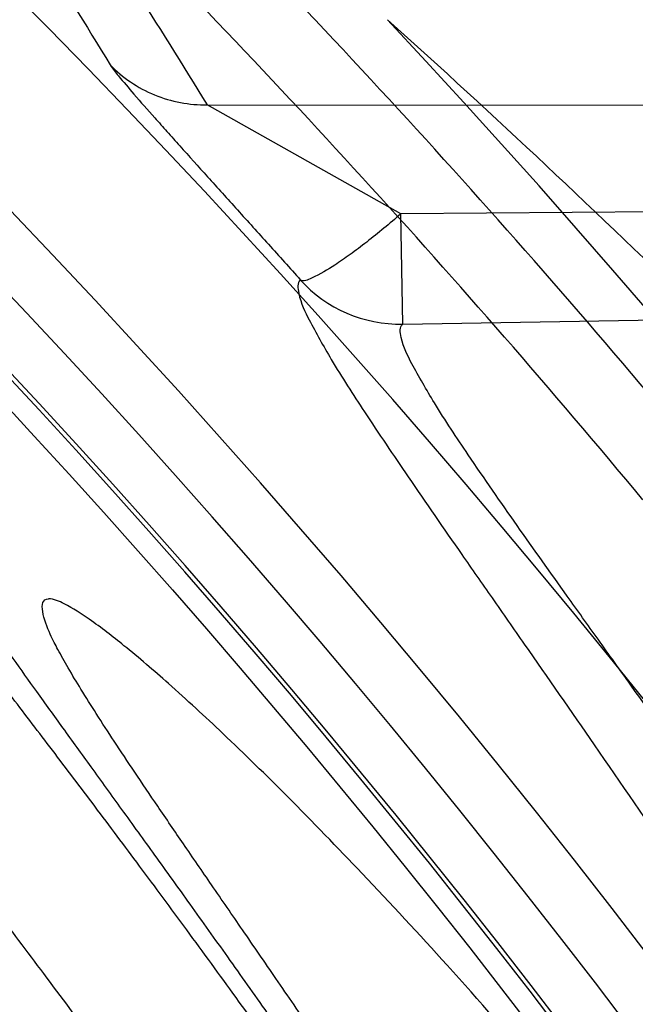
# Model space of a CAD drawing. Header units: millimetres. Extents: x 0 to 297, y 0 to 210.
# Tile 116 of 256: x 141.6954 to 141.7364, y 93.9274 to 93.993. Entities that reach past the tile are written whole.
import ezdxf

# ---------------------------------------------------------------- set-up
doc = ezdxf.new("R2010")
doc.units = ezdxf.units.MM
doc.header["$LTSCALE"] = 16.335
doc.layers.get('0').update_dxf_attribs({"linetype": 'CONTINUOUS'})
for name, color, linetype in [('01_GLOBAL', 7, 'CONTINUOUS'), ('INTFCLR_1', 7, 'CONTINUOUS'), ('INTFCLR_144815', 7, 'CONTINUOUS')]:
    doc.layers.add(name, color=color, linetype=linetype)

msp = doc.modelspace()

# ---------------------------------------------------------------- linework, layer by layer
at = {"color": 7, "linetype": 'Continuous'}
msp.add_circle((142.5788034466, 92.2083412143), 3.42, dxfattribs=at)
at = {"color": 9, "linetype": 'Continuous'}
msp.add_arc((142.5788034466, 92.2083412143), 3.3761688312, 92.9674534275, 177.0325465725, dxfattribs=at)
at = {"layer": '01_GLOBAL', "color": 7, "linetype": 'Continuous'}
msp.add_circle((142.5788034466, 92.2083412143), 3.465, dxfattribs=at)
at = {"layer": 'INTFCLR_1', "color": 6, "linetype": 'Continuous'}
for radius in [0.5431065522, 0.5161422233]:
    msp.add_arc((141.273551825, 93.5765928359), radius, 270, 90.00000002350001, dxfattribs=at)
at = {"layer": 'INTFCLR_1', "color": 9, "linetype": 'Continuous'}
for points, knots in [([(141.7564146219, 93.4086508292), (141.7574831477, 93.41155839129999), (141.7595771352, 93.4174295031), (141.7635668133, 93.42933601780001), (141.7700402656, 93.45070775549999), (141.7760428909, 93.4757920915), (141.7800065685, 93.49821100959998), (141.7816728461, 93.5096585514), (141.7825328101, 93.5162796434), (141.7845176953, 93.5329021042), (141.7865801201, 93.56130459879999), (141.786249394, 93.5948145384), (141.7846909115, 93.6165304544), (141.783710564, 93.6265576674), (141.7829887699, 93.6332267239), (141.7807586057, 93.6512265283), (141.7756949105, 93.6800492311), (141.7683980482, 93.70818923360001), (141.7631787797, 93.72489102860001), (141.7612158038, 93.7308650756), (141.7582294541, 93.7396651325), (141.7514922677, 93.75806300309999), (141.7398577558, 93.7850653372), (141.7266081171, 93.8105758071), (141.7173713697, 93.8262776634), (141.7130543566, 93.8332672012), (141.7101864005, 93.83782329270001), (141.7024300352, 93.84980584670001), (141.6894327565, 93.86819606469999), (141.6713790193, 93.8905837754), (141.6560874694, 93.9073650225), (141.64540551, 93.9180914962), (141.6394993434, 93.9237707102), (141.6313044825, 93.931429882), (141.6198341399, 93.9414587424), (141.6074179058, 93.951189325), (141.5999877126, 93.9564732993), (141.5969902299, 93.95850233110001), (141.595231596, 93.95966887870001), (141.5931919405, 93.96097975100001), (141.5909359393, 93.9623581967), (141.5889565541, 93.9634935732), (141.587260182, 93.9643827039), (141.5858677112, 93.96502951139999), (141.5847587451, 93.9654250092), (141.5839916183, 93.9656040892), (141.5833474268, 93.9655067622), (141.5832219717, 93.96490050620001), (141.5835311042, 93.9642303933), (141.5840679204, 93.963301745), (141.5849352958, 93.96213278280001), (141.5860911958, 93.9607075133), (141.587545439, 93.9590358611), (141.5892822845, 93.9571169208), (141.5909074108, 93.95536848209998), (141.5923395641, 93.9538455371), (141.5948337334, 93.9512100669), (141.5989725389, 93.94688354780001), (141.6073909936, 93.9380497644), (141.6165855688, 93.9281391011), (141.6249614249, 93.9186667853), (141.6301387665, 93.9126434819), (141.6384641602, 93.90275559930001), (141.6512098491, 93.88673181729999), (141.6679191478, 93.8634190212), (141.680013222, 93.8443873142), (141.6879313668, 93.83084055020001), (141.6933038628, 93.8213126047), (141.702572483, 93.8039212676), (141.7149508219, 93.7776586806), (141.7234902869, 93.75576266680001), (141.7274621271, 93.7444100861)], [0, 0, 0, 0, 0.0103790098, 0.0208837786, 0.0420711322, 0.08518383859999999, 0.1071959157, 0.1183352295, 0.1239409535, 0.1295662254, 0.1744257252, 0.2192335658, 0.2417179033, 0.2473538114, 0.2529901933, 0.2641930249, 0.3081221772, 0.3509242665, 0.3614865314, 0.3667493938, 0.3719931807, 0.3926229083, 0.4323809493, 0.4704125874, 0.488853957, 0.4934075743, 0.4979380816, 0.506891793, 0.541232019, 0.5733300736, 0.6031972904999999, 0.6172524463, 0.624045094, 0.6306497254, 0.6548348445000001, 0.6750681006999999, 0.6834748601, 0.6853777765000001, 0.68719583, 0.6905456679, 0.6935010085, 0.6960526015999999, 0.698191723, 0.6999112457, 0.7012080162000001, 0.7020916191, 0.7026257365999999, 0.703100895, 0.7038825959, 0.7050751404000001, 0.7066972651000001, 0.7087491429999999, 0.7112254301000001, 0.7141189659, 0.7174213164, 0.7192231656, 0.7211235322, 0.729579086, 0.7392841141, 0.7620097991, 0.7748694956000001, 0.7816475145, 0.7886215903, 0.818178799, 0.8502213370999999, 0.88468242, 0.8936821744, 0.9027945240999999, 0.9213302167, 0.9597016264, 1, 1, 1, 1]), ([(141.7358975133, 93.7436438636), (141.7318460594, 93.75494918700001), (141.7231341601, 93.77675420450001), (141.7105173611, 93.8028824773), (141.701072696, 93.8201805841), (141.6955966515, 93.82965989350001), (141.6875212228, 93.8431449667), (141.6751867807, 93.86208759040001), (141.6581544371, 93.8852759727), (141.6451671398, 93.9012055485), (141.6366834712, 93.91103453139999), (141.6314052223, 93.91702430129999), (141.6228646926, 93.9264441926), (141.613493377, 93.93629262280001), (141.6049081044, 93.9450718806), (141.6006923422, 93.9493632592), (141.5981418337, 93.9519877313), (141.5966958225, 93.9534819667), (141.5943954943, 93.9559082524), (141.5923320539, 93.9580569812), (141.5877441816, 93.9635930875), (141.589474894, 93.9635928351)], [0, 0, 0, 0, 0.1351411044, 0.2639657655, 0.326251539, 0.3568857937, 0.3871506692, 0.5031238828, 0.6110823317, 0.7107727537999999, 0.7343091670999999, 0.7571888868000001, 0.8006105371, 0.8773801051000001, 0.9101731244, 0.9387430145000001, 0.9451630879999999, 0.9512497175, 0.9624026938, 0.9805243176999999, 1, 1, 1, 1]), ([(141.589474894, 93.9635928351), (141.5901302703, 93.9635927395), (141.5934664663, 93.96227294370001), (141.5972968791, 93.9600325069), (141.6010154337, 93.95769364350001), (141.6028021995, 93.9565296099), (141.6058484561, 93.95450638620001), (141.6133970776, 93.94924141), (141.6260174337, 93.93955065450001), (141.6376862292, 93.9295595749), (141.6460232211, 93.9219302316), (141.6520280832, 93.91627713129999), (141.6628847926, 93.9056050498), (141.6784293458, 93.8889099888), (141.6967876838, 93.8666341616), (141.7100118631, 93.8483278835), (141.7179037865, 93.83639944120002), (141.7208202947, 93.8318664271), (141.7252087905, 93.8249149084), (141.734595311, 93.80930459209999), (141.748064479, 93.7839377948), (141.7598995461, 93.7570716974), (141.766753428, 93.7387640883), (141.7697904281, 93.7300101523), (141.7717861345, 93.7240691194), (141.7770905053, 93.7074658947), (141.7845086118, 93.67948795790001), (141.7896594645, 93.6508151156), (141.7919274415, 93.6329110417), (141.7926613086, 93.62627893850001), (141.793657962, 93.61630821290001), (141.795242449, 93.59471460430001), (141.7955788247, 93.5613875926), (141.7934815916, 93.5331432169), (141.7914638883, 93.5166159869), (141.7905895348, 93.51003151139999), (141.788895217, 93.4986462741), (141.7848639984, 93.4763451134), (141.7787596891, 93.4513974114), (141.7721799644, 93.4301501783), (141.768123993, 93.4183101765), (141.7659952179, 93.41247182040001), (141.7649089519, 93.40958046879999)], [0, 0, 0, 0, 0.0031306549, 0.0166311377, 0.0214593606, 0.0240790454, 0.0268205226, 0.0389267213, 0.0680356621, 0.1027866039, 0.1122691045, 0.1220183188, 0.1421809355, 0.1849822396, 0.2309158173, 0.2799873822, 0.2927706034, 0.2992370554, 0.3057353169, 0.3320403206, 0.3862319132, 0.4428084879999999, 0.4721383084, 0.4795908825, 0.487069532, 0.5020757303, 0.5628487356, 0.6251729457, 0.6410612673, 0.6490543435, 0.6570463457, 0.6889269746, 0.7524526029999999, 0.8160592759, 0.8240370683, 0.8319876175, 0.8477879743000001, 0.8790177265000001, 0.9402188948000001, 0.970317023, 0.9852457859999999, 1, 1, 1, 1])]:
    msp.add_open_spline(points, degree=3, knots=knots, dxfattribs=at)
at = {"layer": 'INTFCLR_1', "color": 6, "linetype": 'Continuous'}
for points, knots in [([(141.6277114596, 93.9635928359), (141.62722335, 93.9635928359), (141.6272941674, 93.9616186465), (141.6286240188, 93.9602168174), (141.6303773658, 93.9574436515), (141.6330579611, 93.9541787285), (141.636536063, 93.9498851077), (141.6409148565, 93.9446589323), (141.6460561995, 93.938503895), (141.6515635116, 93.9318371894), (141.6570035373, 93.92513003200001), (141.6620669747, 93.9187433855), (141.6667156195, 93.9127488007), (141.6709428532, 93.907173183), (141.6747632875, 93.9020253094), (141.678203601, 93.89729346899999), (141.6812975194, 93.892957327), (141.684076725, 93.8889918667), (141.6865629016, 93.8853864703), (141.6887839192, 93.8821174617), (141.6907670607, 93.879157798), (141.6925435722, 93.87647309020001), (141.6941233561, 93.874058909), (141.6955259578, 93.8718932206), (141.6967707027, 93.86995357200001), (141.6978866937, 93.8681999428), (141.6988796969, 93.86662771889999), (141.6997620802, 93.86522135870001), (141.7005836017, 93.8639042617), (141.7014128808, 93.86256652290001), (141.7023097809, 93.86111046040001), (141.7032931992, 93.8595026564), (141.7043734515, 93.85772284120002), (141.7055619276, 93.8557478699), (141.706875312, 93.8535443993), (141.7083246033, 93.8510862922), (141.7099237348, 93.84834019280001), (141.7116817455, 93.8452798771), (141.7136163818, 93.8418602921), (141.7157436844, 93.8380349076), (141.7180830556, 93.833744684), (141.7206593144, 93.82891480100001), (141.7234900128, 93.82347305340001), (141.726590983, 93.8173359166), (141.7299816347, 93.810401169), (141.7336899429, 93.8025259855), (141.7377398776, 93.7935382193), (141.7421529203, 93.78321811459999), (141.7469453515, 93.7713014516), (141.7521299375, 93.7574106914), (141.7576364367, 93.74122679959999), (141.7631009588, 93.7231958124), (141.7681397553, 93.7040775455), (141.7724835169, 93.68473862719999), (141.7760959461, 93.6653468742), (141.7789762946, 93.645979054), (141.7811396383, 93.6266321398), (141.78259316, 93.6073517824), (141.7833500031, 93.5881192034), (141.7834187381, 93.5689647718), (141.782807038, 93.54987085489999), (141.7815194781, 93.5308399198), (141.7795595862, 93.51188722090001), (141.7769236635, 93.4929746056), (141.7736112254, 93.47412732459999), (141.7696058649, 93.4553044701), (141.7649044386, 93.43652991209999), (141.7595680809, 93.41806413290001), (141.7539109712, 93.4008043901), (141.7483372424, 93.3854818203), (141.7431614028, 93.3723954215), (141.7384031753, 93.3611505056), (141.7340415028, 93.3514143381), (141.7300563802, 93.34293319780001), (141.7264192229, 93.3354991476), (141.7231040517, 93.3289574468), (141.7200858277, 93.32318225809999), (141.7173473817, 93.3180790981), (141.7148681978, 93.3135654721), (141.7126227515, 93.30956018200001), (141.7105887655, 93.305996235), (141.7087453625, 93.3028169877), (141.7070795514, 93.29998482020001), (141.705579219, 93.29746570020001), (141.7042282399, 93.2952218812), (141.7030062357, 93.2932118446), (141.701896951, 93.29140311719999), (141.7008702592, 93.2897422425), (141.6998448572, 93.28809591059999), (141.698741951, 93.2863382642), (141.697495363, 93.2843681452), (141.6960930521, 93.28217288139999), (141.6945138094, 93.27972619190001), (141.6927331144, 93.2769994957), (141.6907308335, 93.2739717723), (141.6884841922, 93.27062245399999), (141.6859642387, 93.26692415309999), (141.6831423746, 93.2628508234), (141.6799866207, 93.2583791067), (141.6764721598, 93.2534967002), (141.6725652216, 93.248182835), (141.668231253, 93.2424190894), (141.6634587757, 93.2362207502), (141.6582464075, 93.2296072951), (141.6526341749, 93.2226555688), (141.646910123, 93.21570810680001), (141.6415439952, 93.20927720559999), (141.6369559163, 93.20380754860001), (141.633315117, 93.19932400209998), (141.6305101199, 93.19592415), (141.6286771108, 93.1930397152), (141.6273060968, 93.1916061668), (141.6272194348, 93.1895928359), (141.6277114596, 93.1895928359)], [0, 0, 0, 0, 0.0017146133, 0.0041239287, 0.0077631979, 0.0127375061, 0.019147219, 0.0271011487, 0.0367138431, 0.0473099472, 0.0574795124, 0.0670486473, 0.07593967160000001, 0.0841262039, 0.0916267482, 0.0984583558, 0.1046766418, 0.1103381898, 0.1154683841, 0.1200606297, 0.1242209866, 0.1279830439, 0.1313690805, 0.1343557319, 0.1370466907, 0.1394649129, 0.141657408, 0.1435788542, 0.1452969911, 0.147110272, 0.1491076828, 0.1513042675, 0.1537308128, 0.1564212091, 0.1594011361, 0.1627417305, 0.1664450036, 0.1705638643, 0.1751393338, 0.1802462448, 0.1859394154, 0.1923045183, 0.1994748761, 0.2074861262, 0.2164579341, 0.2265900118, 0.2380620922, 0.2510852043, 0.2660147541, 0.2831767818, 0.3031618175, 0.3260557, 0.3493456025, 0.3725974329, 0.3956655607, 0.4186206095, 0.4413650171, 0.4640353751, 0.4865253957, 0.5089623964, 0.531306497, 0.5536180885, 0.5759523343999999, 0.598223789, 0.6206818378, 0.6431588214, 0.6658101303, 0.6886542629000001, 0.710664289, 0.7296002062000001, 0.7459208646, 0.7600932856, 0.7724882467, 0.7833944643, 0.793008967, 0.8015592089, 0.8091555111, 0.8158987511, 0.8219029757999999, 0.8272448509, 0.832028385, 0.8363175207, 0.8401542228, 0.8435703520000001, 0.8466171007, 0.8493545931, 0.8518335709, 0.8540704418, 0.8562135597, 0.8586467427, 0.8613594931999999, 0.864403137, 0.8677972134, 0.87158895, 0.8758429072, 0.8805481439, 0.8857559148, 0.8915631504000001, 0.8979547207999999, 0.9049814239, 0.9126947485, 0.9211229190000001, 0.9303127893, 0.9401736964, 0.9507020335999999, 0.9616958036, 0.9717974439, 0.9801138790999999, 0.9868020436, 0.9920080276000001, 0.9957951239, 0.9982716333, 1, 1, 1, 1]), ([(141.6277114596, 93.1895928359), (141.628171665, 93.1895928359), (141.6293857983, 93.19006169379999), (141.6315047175, 93.19118839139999), (141.6344755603, 93.1931057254), (141.6382959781, 93.1958294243), (141.6430293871, 93.1994736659), (141.6486619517, 93.204090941), (141.6548706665, 93.2094848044), (141.6611699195, 93.2152477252), (141.6671157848, 93.2209450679), (141.6725640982, 93.22637349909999), (141.6775235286, 93.2314965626), (141.6820174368, 93.23628843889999), (141.6860792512, 93.24074344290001), (141.6897364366, 93.2448601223), (141.6930192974, 93.248641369), (141.695970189, 93.25211257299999), (141.6986132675, 93.2552811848), (141.7009775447, 93.25816358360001), (141.7030883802, 93.2607771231), (141.7049778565, 93.2631493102), (141.7066938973, 93.26533073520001), (141.7083843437, 93.267503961), (141.7101852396, 93.2698473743), (141.7120971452, 93.2723692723), (141.7139888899, 93.2749001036), (141.7158471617, 93.2774191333), (141.7177807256, 93.2800762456), (141.719921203, 93.2830619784), (141.7223135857, 93.2864552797), (141.7249869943, 93.2903210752), (141.7279695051, 93.29472983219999), (141.7312859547, 93.2997545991), (141.7349620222, 93.3054853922), (141.739037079, 93.3120481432), (141.7435494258, 93.3195877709), (141.7485344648, 93.32828125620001), (141.7540294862, 93.3383627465), (141.760066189, 93.3501066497), (141.766684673, 93.36392390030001), (141.7737557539, 93.3800111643), (141.780825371, 93.39786298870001), (141.7874356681, 93.4166847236), (141.7933066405, 93.4357633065), (141.7983875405, 93.454912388), (141.8026952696, 93.4741114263), (141.8062277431, 93.4932588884), (141.8090134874, 93.5124067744), (141.811058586, 93.53147350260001), (141.8123825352, 93.5504894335), (141.8129971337, 93.5694357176), (141.8129122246, 93.5883156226), (141.8121342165, 93.6071403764), (141.8106673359, 93.62589803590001), (141.8085112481, 93.6445966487), (141.8056642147, 93.6632334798), (141.8021262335, 93.68178000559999), (141.7978831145, 93.7002777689), (141.7929277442, 93.71870359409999), (141.7872355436, 93.7370788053), (141.7808222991, 93.75530999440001), (141.7739442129, 93.77270942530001), (141.7670434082, 93.78846903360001), (141.7605810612, 93.8020326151), (141.7546880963, 93.8135696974), (141.7493295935, 93.823472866), (141.7444701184, 93.8320171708), (141.7400702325, 93.83943301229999), (141.7360941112, 93.8458959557), (141.7325006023, 93.8515538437), (141.7292596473, 93.8565142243), (141.726339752, 93.8608753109), (141.7237187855, 93.86470654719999), (141.7213647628, 93.8680818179), (141.7192605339, 93.87104888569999), (141.717372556, 93.87367216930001), (141.7156764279, 93.8759981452), (141.7140548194, 93.87819543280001), (141.7123690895, 93.88045363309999), (141.7105117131, 93.88291035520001), (141.7085985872, 93.8854056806), (141.7066793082, 93.8878747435), (141.7047357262, 93.8903431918), (141.7026024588, 93.8930148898), (141.7002196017, 93.8959525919), (141.69755058, 93.8991866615), (141.6945697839, 93.9027308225), (141.6912418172, 93.90660370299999), (141.6875371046, 93.9108152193), (141.6834171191, 93.91537787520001), (141.6788518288, 93.92028969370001), (141.6738154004, 93.9255385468), (141.6682758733, 93.9311042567), (141.6622344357, 93.93693821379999), (141.6557918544, 93.9428789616), (141.6493931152, 93.94847737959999), (141.6435362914, 93.95331061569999), (141.6386043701, 93.9571286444), (141.6346411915, 93.9599686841), (141.6315795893, 93.9619541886), (141.6294126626, 93.96311226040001), (141.6281767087, 93.9635928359), (141.6277114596, 93.9635928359)], [0, 0, 0, 0, 0.0015510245, 0.0042404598, 0.008161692, 0.0134191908, 0.0200669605, 0.0282845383, 0.0379646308, 0.04778133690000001, 0.0570562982, 0.0657163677, 0.0737008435, 0.0810864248, 0.08785639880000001, 0.09401872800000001, 0.09964461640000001, 0.1047327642, 0.1093734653, 0.1135510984, 0.1172970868, 0.1206958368, 0.1237721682, 0.1266512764, 0.1299751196, 0.1337328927, 0.1373171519, 0.1406241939, 0.1442827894, 0.1483924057, 0.1530055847, 0.1582756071, 0.1642330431, 0.1709447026, 0.1785661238, 0.1871788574, 0.1969791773, 0.2081785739, 0.2209513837, 0.2356728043, 0.2526768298, 0.2725784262, 0.2948857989, 0.3173719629, 0.3397942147, 0.362144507, 0.3841260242, 0.4060931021, 0.4277499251, 0.4493238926, 0.4707068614, 0.4919794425, 0.5131973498, 0.5343237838, 0.5554641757, 0.5765947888, 0.5977467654, 0.6189899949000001, 0.6402145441, 0.6616941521, 0.6832817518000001, 0.7050322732, 0.7268136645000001, 0.7463228, 0.7630041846, 0.7774428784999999, 0.7899800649, 0.8009502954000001, 0.8105690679, 0.8190401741, 0.8265233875, 0.8331581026, 0.8390096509, 0.8442114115, 0.8488026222, 0.8528784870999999, 0.8564706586, 0.8596954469, 0.8625805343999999, 0.8656744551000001, 0.8691928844, 0.8729603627, 0.8762716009, 0.879732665, 0.8835489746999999, 0.8877941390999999, 0.8924809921, 0.8976810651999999, 0.9034017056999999, 0.9096904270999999, 0.916584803, 0.9241199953, 0.932290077, 0.9411002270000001, 0.9505839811, 0.960593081, 0.9706330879, 0.9792338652, 0.9861845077, 0.991642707, 0.9956806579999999, 0.9984319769, 1, 1, 1, 1])]:
    msp.add_open_spline(points, degree=3, knots=knots, dxfattribs=at)
at = {"layer": 'INTFCLR_144815', "color": 9, "linetype": 'Continuous'}
for p, q in [((141.7078664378, 93.98735915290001), (141.9469818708, 93.9871741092)), ((141.7207658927, 93.9800883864), (141.7078664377, 93.98735915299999)), ((141.9619638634, 93.9820950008), (141.7207658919, 93.9800883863)), ((141.7208941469, 93.9727424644), (141.7207658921, 93.9800883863)), ((141.720894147, 93.9727424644), (141.9742295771, 93.9771654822))]:
    msp.add_line(p, q, dxfattribs=at)
at = {"layer": 'INTFCLR_144815', "color": 6, "linetype": 'Continuous'}
for radius in [0.5743020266, 0.5472855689]:
    msp.add_circle((141.273551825, 93.5765928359), radius, dxfattribs=at)
for radius, start, end in [(0.7917112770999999, 313.9937911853, 154.5150993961), (0.7647112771, 312.9543589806, 154.5144414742), (0.73941501, 282.2440355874, 71.2863570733), (0.5361020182, 25.6072723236, 64.3927276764), (0.5834285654, 308.490992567, 51.50900743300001), (0.5090855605, 27.0737153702, 62.92628462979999), (0.6020735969, 39.6819480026, 45.0983368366), (0.6104450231, 316.9838592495, 43.0161407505), (0.5760164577, 313.9992414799, 46.00075850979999)]:
    msp.add_arc((141.273551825, 93.5765928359), radius, start, end, dxfattribs=at)
at = {"layer": 'INTFCLR_144815', "color": 9, "linetype": 'Continuous'}
for centre, radius, start, end in [((141.273551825, 93.5765928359), 0.7345008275, 292.4997540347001, 54.0964566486), ((141.2735550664, 93.5765943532), 0.6625959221, 292.4997540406, 54.09645665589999), ((141.2735749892, 93.5765983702), 0.6513931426, 311.2505121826, 48.7494878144), ((141.2692229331, 93.5102119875), 0.6915460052, 41.6203156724, 47.9152908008), ((141.273551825, 93.5765928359), 0.6069137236, 39.8280604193, 45.2874589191), ((141.2735518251, 93.5765928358), 0.5937131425, 314.0862202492, 45.9137797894), ((141.273551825, 93.5765928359), 0.5795156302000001, 313.8592910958, 46.1407088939), ((141.2695828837, 93.4925297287), 0.6732639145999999, 43.1339494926, 48.0227414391), ((141.273551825, 93.5765928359), 0.5757241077, 314.0319604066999, 45.9680396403), ((141.7207433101, 93.9817431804), 0.0090020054, 222.1699764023, 270.9600886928)]:
    msp.add_arc(centre, radius, start, end, dxfattribs=at)
for points, knots in [([(141.6581804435, 94.0506917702), (141.6700394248, 94.0363383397), (141.6848455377, 94.0163109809), (141.6981579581, 93.9953362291), (141.7013983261, 93.9900244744)], [0, 0, 0, 0, 0.7495205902, 1, 1, 1, 1]), ([(141.6638471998, 94.0487611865), (141.6759160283, 94.03423711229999), (141.6909932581, 94.0139685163), (141.7045623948, 93.9927367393), (141.7078664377, 93.98735915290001)], [0, 0, 0, 0, 0.7494986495, 1, 1, 1, 1]), ([(141.7013983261, 93.9900244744), (141.7015553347, 93.9897670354), (141.7020890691, 93.98912282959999), (141.7030791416, 93.98794857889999), (141.7041692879, 93.98671906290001), (141.7051936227, 93.98556890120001), (141.7063668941, 93.9842597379), (141.7075998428, 93.98288995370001), (141.7088814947, 93.9814679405), (141.7102332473, 93.9799682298), (141.7119665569, 93.97804388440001), (141.7133628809, 93.9764898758), (141.7140713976, 93.97569982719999)], [0, 0, 0, 0, 0.04728891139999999, 0.1305844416, 0.2412614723, 0.3048201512, 0.3721487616, 0.5169466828, 0.5938437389, 0.6723658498, 0.8335758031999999, 1, 1, 1, 1]), ([(141.7013983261, 93.9900244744), (141.701810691, 93.9896024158), (141.702733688, 93.9888309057), (141.7043288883, 93.98797437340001), (141.706068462, 93.98745769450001), (141.7072722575, 93.9873523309), (141.7078664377, 93.98735915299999)], [0, 0, 0, 0, 0.2466203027, 0.4988178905, 0.7516439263, 1, 1, 1, 1]), ([(141.7207658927, 93.9800883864), (141.7200222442, 93.9794503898), (141.7189116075, 93.978521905), (141.7174383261, 93.97740994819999), (141.7162098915, 93.9765522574), (141.7152260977, 93.97597962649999), (141.7142812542, 93.97556056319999), (141.7140713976, 93.97569982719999)], [0, 0, 0, 0, 0.3628620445, 0.5343601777, 0.6870683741, 0.9067270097, 1, 1, 1, 1]), ([(141.7140713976, 93.97569982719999), (141.7138431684, 93.97550623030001), (141.7139951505, 93.9743565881), (141.7147929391, 93.97273919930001), (141.7163015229, 93.9700376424), (141.7185278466, 93.96660013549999), (141.7214490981, 93.962266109), (141.7243052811, 93.9581469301), (141.7268942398, 93.95443055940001), (141.7298434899, 93.95020189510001), (141.735690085, 93.9417938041), (141.7448453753, 93.9283505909), (141.7532702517, 93.9153275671), (141.7592085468, 93.90575993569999), (141.7634500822, 93.89879797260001), (141.7711113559, 93.8858450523), (141.7820546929, 93.8660766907), (141.7925484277, 93.84508267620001), (141.7997013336, 93.829460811), (141.8037938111, 93.8200803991), (141.8099724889, 93.8054302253), (141.8187673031, 93.7825818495), (141.8291486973, 93.7507135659), (141.8365545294, 93.7228456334), (141.8410124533, 93.70260315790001), (141.8433636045, 93.69067644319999), (141.8466773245, 93.67243252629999), (141.8506578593, 93.64456787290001), (141.8526756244, 93.6195737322), (141.8533025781, 93.6069424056)], [0, 0, 0, 0, 0.0022439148, 0.007012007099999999, 0.0145616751, 0.0248857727, 0.0379376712, 0.0536629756, 0.06249403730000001, 0.0718926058, 0.0923190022, 0.139277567, 0.1938351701, 0.208594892, 0.2237064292, 0.2549578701, 0.3214231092, 0.3930729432, 0.4308715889, 0.4502348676, 0.4698046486, 0.5500825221, 0.6337073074, 0.7209883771, 0.7661542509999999, 0.7890969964, 0.8121289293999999, 0.9051772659, 1, 1, 1, 1]), ([(141.8624418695, 93.6067324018), (141.861803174, 93.6192772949), (141.8597531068, 93.64410252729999), (141.8557097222, 93.67177169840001), (141.8523384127, 93.68988455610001), (141.8499523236, 93.7017292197), (141.8454176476, 93.7218329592), (141.8378919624, 93.749509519), (141.8273334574, 93.7811480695), (141.818403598, 93.80382765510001), (141.812123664, 93.8183658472), (141.8079651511, 93.82767871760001), (141.8006936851, 93.84318973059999), (141.7900265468, 93.86403004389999), (141.778905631, 93.8836433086), (141.7711222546, 93.896493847), (141.7668098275, 93.90339994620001), (141.7607741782, 93.91289591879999), (141.7522058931, 93.9258140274), (141.742904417, 93.93914789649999), (141.7369606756, 93.94748337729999), (141.7339609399, 93.9516763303), (141.7303177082, 93.9567735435), (141.7266062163, 93.9620026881), (141.7231829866, 93.9671409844), (141.7216462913, 93.96981792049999), (141.720828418, 93.9714083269), (141.7206675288, 93.9725537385), (141.7208941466, 93.9727424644)], [0, 0, 0, 0, 0.0945441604, 0.1873460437, 0.2103231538, 0.2332131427, 0.2782846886, 0.3654193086, 0.4489587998, 0.529211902, 0.5487834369, 0.5681546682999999, 0.6059759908, 0.6777110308, 0.7443035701, 0.7756315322, 0.7907861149, 0.80558492, 0.8603198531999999, 0.9074428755, 0.9279435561, 0.9373780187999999, 0.9462430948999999, 0.9751197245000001, 0.985468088, 0.9930239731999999, 0.9977802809, 1, 1, 1, 1])]:
    msp.add_open_spline(points, degree=3, knots=knots, dxfattribs=at)
at = {"layer": 'INTFCLR_144815', "color": 6, "linetype": 'Continuous'}
for points, knots in [([(141.8173538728, 93.5765928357), (141.8173538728, 93.5794212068), (141.8173118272, 93.58507865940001), (141.8171225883, 93.5935644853), (141.8168070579, 93.60205032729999), (141.8163650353, 93.6105362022), (141.8157962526, 93.61902194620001), (141.8151003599, 93.62750751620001), (141.8142769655, 93.63599250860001), (141.8133255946, 93.64447672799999), (141.8122457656, 93.6529594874), (141.8110369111, 93.66144038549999), (141.8096985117, 93.66991834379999), (141.8082299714, 93.6783925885), (141.8066308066, 93.6868615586), (141.8049004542, 93.6953240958), (141.8030385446, 93.70377809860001), (141.80104466, 93.7122218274), (141.7989186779, 93.72065246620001), (141.7966604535, 93.7290675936), (141.7942702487, 93.73746360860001), (141.7917483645, 93.74583724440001), (141.789095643, 93.7541839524), (141.7863130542, 93.762499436), (141.7834022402, 93.7707781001), (141.7803651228, 93.77901440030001), (141.7772043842, 93.7872016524), (141.7739232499, 93.79533281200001), (141.7705257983, 93.8033998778), (141.767016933, 93.8113941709), (141.763402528, 93.81930619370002), (141.7596895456, 93.82712558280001), (141.7558861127, 93.83484115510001), (141.7520015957, 93.8424409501), (141.7480466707, 93.84991227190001), (141.744033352, 93.8572417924), (141.7399749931, 93.86441567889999), (141.7358862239, 93.87141979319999), (141.7317828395, 93.8782399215), (141.7276816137, 93.8848620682), (141.7236000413, 93.8912727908), (141.7195560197, 93.89745955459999), (141.7155674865, 93.9034110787), (141.7116520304, 93.9091176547), (141.7078264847, 93.9145714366), (141.7041065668, 93.91976662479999), (141.7005065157, 93.9246996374), (141.6970389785, 93.92936893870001), (141.6937149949, 93.93377478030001), (141.690544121, 93.9379188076), (141.6875338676, 93.941804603), (141.6846894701, 93.9454377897), (141.6820136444, 93.94882619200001), (141.6795073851, 93.95197874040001), (141.6771704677, 93.9549048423), (141.6750020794, 93.95761363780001), (141.6730008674, 93.9601140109), (141.6711651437, 93.962414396), (141.669493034, 93.9645226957), (141.6679826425, 93.96644604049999), (141.666632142, 93.9681910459), (141.6654391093, 93.9697636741), (141.6644023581, 93.97117020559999), (141.6635160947, 93.972414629), (141.6627882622, 93.97350604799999), (141.6621863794, 93.9744363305), (141.6617182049, 93.9753981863), (141.6610997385, 93.9761994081), (141.6615040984, 93.97708787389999), (141.6617698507, 93.97709267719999)], [0, 0, 0, 0, 0.0193136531, 0.0386315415, 0.05795820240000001, 0.0772974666, 0.0966541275, 0.1160313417, 0.1354339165, 0.1548642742, 0.1743271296, 0.1938240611, 0.2133596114, 0.2329339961, 0.2525510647, 0.2722100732, 0.2919141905, 0.3116608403, 0.3314519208, 0.351283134, 0.3711547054, 0.3910601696, 0.4109974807, 0.4309575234, 0.4509352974, 0.4709189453, 0.4908990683, 0.5108615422, 0.5307908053, 0.5506690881, 0.5704756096, 0.5901867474, 0.6097758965, 0.6292133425, 0.6484663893, 0.6674992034, 0.6862731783, 0.7047472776, 0.7228785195, 0.7406226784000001, 0.7579352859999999, 0.7747726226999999, 0.7910927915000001, 0.8068568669, 0.8220298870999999, 0.8365818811, 0.8504883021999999, 0.8637310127, 0.8762964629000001, 0.8881752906, 0.8993620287, 0.9098612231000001, 0.9196832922, 0.928844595, 0.9373624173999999, 0.9452545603, 0.952538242, 0.9592315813, 0.9653514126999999, 0.970913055, 0.9759307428, 0.980418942, 0.9843915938, 0.9878631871, 0.9908472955, 0.9933569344, 0.9954053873, 0.9981850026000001, 1, 1, 1, 1]), ([(141.6746009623, 93.1760929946), (141.6743294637, 93.1760979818), (141.6739346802, 93.1770195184), (141.6745467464, 93.1778388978), (141.6750158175, 93.17883374), (141.6756162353, 93.1797931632), (141.6763427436, 93.18091902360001), (141.6772268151, 93.1822020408), (141.6782605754, 93.1836515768), (141.6794495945, 93.1852715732), (141.6807951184, 93.18706860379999), (141.6822994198, 93.18904864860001), (141.6839649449, 93.1912193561), (141.6857956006, 93.1935906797), (141.6877946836, 93.1961725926), (141.6899625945, 93.1989721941), (141.6922956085, 93.2019921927), (141.6947877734, 93.2052332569), (141.6974360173, 93.20870055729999), (141.7002434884, 93.21240829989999), (141.7032142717, 93.2163732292), (141.7063442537, 93.22060254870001), (141.7096232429, 93.2250961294), (141.7130388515, 93.22985135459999), (141.7165811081, 93.2348694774), (141.7202374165, 93.2401484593), (141.7239937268, 93.2456843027), (141.7278347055, 93.251470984), (141.731743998, 93.2575005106), (141.735704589, 93.26376313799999), (141.7396991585, 93.2702476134), (141.7437104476, 93.2769414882), (141.7477216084, 93.28383147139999), (141.7517165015, 93.2909037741), (141.7556799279, 93.2981444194), (141.7595977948, 93.3055395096), (141.7634572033, 93.3130754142), (141.767246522, 93.3207389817), (141.7709553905, 93.32851766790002), (141.7745746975, 93.3363996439), (141.7780965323, 93.3443738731), (141.7815140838, 93.35243008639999), (141.7848215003, 93.3605586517), (141.7880144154, 93.3687521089), (141.7910827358, 93.3769863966), (141.7940232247, 93.38525192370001), (141.7968372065, 93.39355072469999), (141.7995279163, 93.40189302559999), (141.8020958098, 93.4102817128), (141.8045374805, 93.4187064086), (141.8068514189, 93.42716225), (141.8090350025, 93.4356385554), (141.811086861, 93.444127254), (141.8130074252, 93.4526268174), (141.8147973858, 93.4611370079), (141.8164574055, 93.4696578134), (141.8179878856, 93.4781882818), (141.8193889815, 93.4867260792), (141.8206608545, 93.49526836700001), (141.8218038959, 93.5038134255), (141.8228186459, 93.5123607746), (141.8237055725, 93.5209097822), (141.8244651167, 93.5294599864), (141.8250976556, 93.5380107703), (141.8256035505, 93.54656205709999), (141.825983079, 93.55511352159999), (141.8262364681, 93.5636652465), (141.8263638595, 93.57221696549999), (141.8263653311, 93.5807687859), (141.8262408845, 93.58932047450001), (141.825990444, 93.5978721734), (141.8256138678, 93.6064236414), (141.8251109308, 93.61497493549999), (141.8244813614, 93.6235256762), (141.8237248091, 93.6320757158), (141.8228408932, 93.64062454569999), (141.821829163, 93.64917180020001), (141.8206891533, 93.6577167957), (141.8194203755, 93.6662587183), (141.8180223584, 93.67479645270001), (141.8164946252, 93.6833288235), (141.8148367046, 93.6918545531), (141.8130483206, 93.7003713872), (141.8111294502, 93.708876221), (141.8090801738, 93.7173660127), (141.8069004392, 93.7258386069), (141.8045900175, 93.7342926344), (141.8021489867, 93.7427256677), (141.7995780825, 93.7511333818), (141.7968786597, 93.7595102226), (141.794052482, 93.76785030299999), (141.7911015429, 93.7761479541), (141.7880284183, 93.78439680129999), (141.7848363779, 93.7925896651), (141.7815294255, 93.8007186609), (141.7781123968, 93.8087751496), (141.7745910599, 93.8167496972), (141.7709722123, 93.8246320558), (141.7672637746, 93.83241116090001), (141.7634748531, 93.84007518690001), (141.7596157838, 93.8476116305), (141.7556981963, 93.85500733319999), (141.7517349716, 93.8622486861), (141.7477402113, 93.8693217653), (141.7437291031, 93.8762126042), (141.7397177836, 93.8829074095), (141.7357230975, 93.8893928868), (141.7317622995, 93.8956565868), (141.7278527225, 93.90168723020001), (141.7240113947, 93.9074750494), (141.7202546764, 93.9130120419), (141.7165979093, 93.9182921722), (141.7130551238, 93.92331147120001), (141.7096387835, 93.92806808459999), (141.7063596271, 93.93256220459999), (141.7032265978, 93.9367959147), (141.7002468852, 93.9407729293), (141.6974259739, 93.9444983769), (141.6947677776, 93.947978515), (141.6922747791, 93.9512204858), (141.689948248, 93.9542320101), (141.6877884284, 93.957021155), (141.6857947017, 93.9595961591), (141.6839658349, 93.96196516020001), (141.6823001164, 93.9641361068), (141.6807955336, 93.9661165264), (141.6794499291, 93.96791362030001), (141.6782609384, 93.9695336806), (141.6772266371, 93.97098359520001), (141.6763438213, 93.9722659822), (141.6756133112, 93.9733940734), (141.6750243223, 93.9743472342), (141.6745991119, 93.9751992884), (141.6741632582, 93.9759468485), (141.6741898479, 93.9770851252), (141.6746009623, 93.97709267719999)], [0, 0, 0, 0, 0.0009311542, 0.0023661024, 0.0034197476, 0.004708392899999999, 0.006238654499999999, 0.0080169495, 0.0100497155, 0.0123440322, 0.0149074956, 0.0177478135, 0.0208710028, 0.0242896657, 0.0280205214, 0.0320682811, 0.0364316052, 0.0411066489, 0.04608797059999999, 0.0513925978, 0.0570544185, 0.0630770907, 0.069434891, 0.0761294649, 0.08315356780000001, 0.09049758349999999, 0.0981493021, 0.1060937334, 0.1143137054, 0.1227901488, 0.1315025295, 0.1404294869, 0.1495493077, 0.1588404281, 0.1682819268, 0.1778537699, 0.1875370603, 0.197314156, 0.207168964, 0.217086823, 0.2270545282, 0.2370604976, 0.2470942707, 0.2571461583, 0.2672135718, 0.2772260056, 0.2872285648, 0.2972614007, 0.3072826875, 0.3173107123, 0.3273382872, 0.3373435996, 0.3473246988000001, 0.3572841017, 0.367223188, 0.3771444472, 0.387051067, 0.3969410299, 0.4068119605, 0.4166652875, 0.4265028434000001, 0.4363264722, 0.4461370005, 0.4559367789, 0.4657270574, 0.4755104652, 0.4852884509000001, 0.4950636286, 0.5048374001, 0.5146124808, 0.5243903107, 0.5341735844, 0.5439637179, 0.5537632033, 0.5635732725, 0.5733961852, 0.5832332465, 0.5930862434, 0.6029564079, 0.6128446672, 0.6227518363, 0.6326790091, 0.6426268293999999, 0.6525927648, 0.6625749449, 0.6725742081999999, 0.6825911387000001, 0.6926266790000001, 0.7026779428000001, 0.7127386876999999, 0.7228052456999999, 0.7328732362, 0.7429368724, 0.7529895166, 0.7630233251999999, 0.7730292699, 0.7829971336, 0.7929151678, 0.8027701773, 0.8125475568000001, 0.8222311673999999, 0.8318035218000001, 0.8412455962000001, 0.8505374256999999, 0.8596580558, 0.8685859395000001, 0.8772993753, 0.8857769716, 0.8939982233, 0.9019439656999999, 0.9095970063, 0.9169424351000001, 0.9239679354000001, 0.9306640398, 0.9370242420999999, 0.9430448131, 0.9487246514, 0.9540648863, 0.9590688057, 0.9637413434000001, 0.9680887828, 0.9721183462, 0.9758379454, 0.9792560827, 0.9823810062, 0.9852211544, 0.9877847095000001, 0.9900792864, 0.992112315, 0.993890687, 0.995421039, 0.9967097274, 0.9977633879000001, 0.9985900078, 1, 1, 1, 1]), ([(141.6367999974, 93.9635928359), (141.6364399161, 93.9635928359), (141.6363255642, 93.96223278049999), (141.6372569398, 93.961163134), (141.63838536, 93.9592337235), (141.640177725, 93.9569395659), (141.6424921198, 93.95397263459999), (141.6453817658, 93.950439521), (141.6488464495, 93.9462393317), (141.6528933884, 93.9413522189), (141.6575677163, 93.93566622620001), (141.6628623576, 93.9291331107), (141.6687637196, 93.92169221), (141.6752395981, 93.91329443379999), (141.6822044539, 93.9039472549), (141.6895907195, 93.89362696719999), (141.6972639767, 93.88240246), (141.7051198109, 93.8703058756), (141.7130153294, 93.8574437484), (141.7208404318, 93.84389146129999), (141.7284773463, 93.82976390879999), (141.7358420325, 93.8151435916), (141.7428534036, 93.8001349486), (141.7494631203, 93.78480120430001), (141.755622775, 93.7692287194), (141.7613102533, 93.75346066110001), (141.7665038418, 93.7375560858), (141.7711928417, 93.7215559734), (141.7753772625, 93.70547850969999), (141.7790480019, 93.6893825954), (141.7822197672, 93.6732368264), (141.7848866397, 93.6571045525), (141.7870606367, 93.6409506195), (141.7887417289, 93.6248260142), (141.7899368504, 93.6087188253), (141.7906506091, 93.59264376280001), (141.7908088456, 93.5819393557), (141.7908088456, 93.5765928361)], [0, 0, 0, 0, 0.0025344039, 0.005901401, 0.0109295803, 0.0177704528, 0.0265540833, 0.0373505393, 0.04991676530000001, 0.0648695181, 0.0820131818, 0.1017234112, 0.1240566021, 0.1488553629, 0.1763609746, 0.2060970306, 0.2381748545, 0.2720515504, 0.3076064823, 0.3443876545, 0.3821831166, 0.4206251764, 0.4595934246, 0.4987613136, 0.5381325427, 0.5774437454, 0.6167240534, 0.6558745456, 0.6947773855, 0.7336358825, 0.7720551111, 0.8105726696, 0.8487051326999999, 0.8867612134, 0.9246626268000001, 0.9623689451, 1, 1, 1, 1]), ([(141.6876600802, 93.9635928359), (141.6873876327, 93.9635928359), (141.6869901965, 93.9626640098), (141.6875708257, 93.9618304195), (141.6880138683, 93.96081402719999), (141.6885845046, 93.9598337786), (141.6892758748, 93.95868324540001), (141.6901180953, 93.95737211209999), (141.6911032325, 93.9558912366), (141.6922361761, 93.95423713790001), (141.693517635, 93.95240368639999), (141.6949495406, 93.9503850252), (141.696533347, 93.9481745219), (141.6982702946, 93.94576541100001), (141.7001613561, 93.9431504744), (141.702206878, 93.9403225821), (141.7044067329, 93.93727439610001), (141.7067598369, 93.9339990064), (141.7092643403, 93.9304896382), (141.7119171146, 93.9267403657), (141.7147138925, 93.9227459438), (141.7176489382, 93.9185023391), (141.7207150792, 93.9140067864), (141.7239035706, 93.9092581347), (141.7272041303, 93.90425699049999), (141.7306050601, 93.8990057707), (141.7340933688, 93.8935087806), (141.737654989, 93.8877721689), (141.7412750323, 93.881803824), (141.7449380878, 93.87561318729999), (141.7486285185, 93.8692110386), (141.7523307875, 93.8626091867), (141.7560297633, 93.8558201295), (141.759710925, 93.848856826), (141.7633605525, 93.841732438), (141.7669658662, 93.83446010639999), (141.7705151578, 93.82705267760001), (141.7739978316, 93.81952255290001), (141.7774044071, 93.81188158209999), (141.7807265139, 93.8041409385), (141.7839568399, 93.7963110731), (141.7870890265, 93.7884017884), (141.7901177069, 93.7804219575), (141.7930382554, 93.77237995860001), (141.7958469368, 93.7642830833), (141.7985405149, 93.75613842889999), (141.8011165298, 93.74795190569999), (141.8035728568, 93.7397293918), (141.8059080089, 93.7314755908), (141.8081207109, 93.7231952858), (141.8102101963, 93.71489212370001), (141.8121758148, 93.70656992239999), (141.814017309, 93.698231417), (141.8157344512, 93.6898796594), (141.8173273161, 93.68151664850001), (141.8187959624, 93.67314474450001), (141.8201406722, 93.66476527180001), (141.8213616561, 93.6563800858), (141.8224592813, 93.6479900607), (141.823433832, 93.6395966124), (141.8242856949, 93.6312001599), (141.8250151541, 93.62280178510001), (141.8256225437, 93.6144016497), (141.8261081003, 93.60600059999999), (141.8264720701, 93.59759857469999), (141.826714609, 93.58919624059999), (141.8268358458, 93.5807934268), (141.8268358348, 93.5723907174), (141.8267145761, 93.56398791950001), (141.8264720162, 93.55558560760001), (141.8261080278, 93.5471836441), (141.8256224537, 93.5387826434), (141.8250150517, 93.5303826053), (141.8242855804, 93.5219843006), (141.823433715, 93.5135879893), (141.8224591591, 93.5051946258), (141.8213615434, 93.496804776), (141.8201405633, 93.4884196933), (141.818795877, 93.48004042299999), (141.8173272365, 93.4716685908), (141.8157344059, 93.4633057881), (141.8140172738, 93.4549540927), (141.8121758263, 93.4466158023), (141.8102102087, 93.43829360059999), (141.8081207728, 93.4299906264), (141.805908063, 93.4217102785), (141.8035729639, 93.4134566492), (141.801116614, 93.4052340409), (141.7985406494, 93.3970476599), (141.7958470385, 93.38890288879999), (141.7930384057, 93.3808061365), (141.7901178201, 93.3727640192), (141.7870891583, 93.3647842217), (141.7839569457, 93.3568748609), (141.7807266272, 93.34904500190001), (141.7774045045, 93.3413043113), (141.7739979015, 93.33366327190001), (141.7705152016, 93.3261330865), (141.7669658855, 93.3187256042), (141.7633605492, 93.3114532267), (141.759710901, 93.30432879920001), (141.7560297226, 93.2973654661), (141.7523307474, 93.29057641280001), (141.748628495, 93.2839745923), (141.7449380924, 93.2775724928), (141.7412750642, 93.27138190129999), (141.737655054, 93.2654136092), (141.7340934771, 93.2596770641), (141.7306052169, 93.25418014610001), (141.7272043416, 93.24892900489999), (141.7239038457, 93.2439279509), (141.7207154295, 93.2391794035), (141.7176493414, 93.23468391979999), (141.7147143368, 93.23044036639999), (141.7119175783, 93.226445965), (141.7092648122, 93.2226966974), (141.7067603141, 93.2191873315), (141.7044071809, 93.2159118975), (141.702207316, 93.21286369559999), (141.700161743, 93.2100357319), (141.6982706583, 93.2074207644), (141.6965336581, 93.2050115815), (141.6949498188, 93.2028010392), (141.6935178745, 93.2007823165), (141.6922363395, 93.1989487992), (141.691103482, 93.19729470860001), (141.6901178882, 93.1958135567), (141.6892769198, 93.1945030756), (141.6885816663, 93.193350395), (141.6880221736, 93.19237622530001), (141.6876198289, 93.19150727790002), (141.6872095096, 93.190741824), (141.687244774, 93.1895928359), (141.6876600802, 93.1895928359)], [0, 0, 0, 0, 0.0009748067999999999, 0.0024843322, 0.0035889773, 0.0049377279, 0.0065370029, 0.0083930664, 0.0105121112, 0.0129009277, 0.0155662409, 0.0185155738, 0.0217561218, 0.0252958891, 0.029142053, 0.0333024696, 0.0377835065, 0.0425919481, 0.0477324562, 0.0532095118, 0.059024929, 0.0651792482, 0.071670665, 0.0784946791, 0.0856442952, 0.09310988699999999, 0.1008792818, 0.1089378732, 0.1172690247, 0.1258543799, 0.1346742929, 0.1437082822, 0.1529356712, 0.1623360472, 0.1718891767, 0.1815756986, 0.1913773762, 0.2012771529, 0.211259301, 0.2213094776, 0.2314148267, 0.2415638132, 0.2517458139, 0.2619526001, 0.2721754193, 0.2824085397, 0.2926450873, 0.3028812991, 0.3131119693, 0.3233349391, 0.3335463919, 0.3437455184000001, 0.3539296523, 0.3640990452, 0.3742517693, 0.3843890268, 0.3945097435, 0.4046157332, 0.4147062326, 0.4247836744, 0.4348478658, 0.4449015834, 0.4549448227, 0.4649806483, 0.4750093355, 0.4850340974, 0.4950553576, 0.5050763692, 0.5150976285, 0.5251223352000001, 0.5351510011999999, 0.5451866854, 0.5552299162, 0.5652834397, 0.5753475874, 0.5854247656, 0.5955152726, 0.6056208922, 0.6157416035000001, 0.6258785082, 0.6360313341, 0.6462002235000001, 0.6563845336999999, 0.6665832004, 0.6767949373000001, 0.6870173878, 0.6972484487, 0.7074841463, 0.7177211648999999, 0.7279537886, 0.7381770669, 0.7483834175, 0.7585658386, 0.7687147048, 0.7788200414, 0.7888703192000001, 0.7988525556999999, 0.8087524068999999, 0.8185541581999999, 0.8282407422, 0.8377939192, 0.8471943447, 0.8564217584, 0.8654556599, 0.8742755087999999, 0.8828608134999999, 0.8911918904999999, 0.8992503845, 0.907019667, 0.9144851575, 0.9216346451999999, 0.9284584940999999, 0.9349497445, 0.9411040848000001, 0.9469194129, 0.9523964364, 0.9575370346, 0.9623454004, 0.9668266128, 0.9709869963, 0.9748333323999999, 0.9783730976, 0.9816137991, 0.9845631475, 0.9872286, 0.9896174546, 0.9917366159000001, 0.9935927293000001, 0.995192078, 0.9965408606, 0.9976455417, 0.9985140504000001, 1, 1, 1, 1]), ([(141.8279920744, 93.5765928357), (141.8279920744, 93.57961106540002), (141.8279453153, 93.5856482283), (141.827734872, 93.5947032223), (141.8273840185, 93.6037574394), (141.8268925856, 93.61281042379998), (141.8262603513, 93.6218615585), (141.8254870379, 93.63091022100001), (141.8245723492, 93.63995544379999), (141.8235159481, 93.6489963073), (141.8223175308, 93.65803137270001), (141.8209767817, 93.6670592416), (141.8194934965, 93.6760778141), (141.8178674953, 93.6850850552), (141.8160988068, 93.6940780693), (141.8141875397, 93.7030540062), (141.8121341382, 93.7120089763), (141.8099392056, 93.72093909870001), (141.8076038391, 93.7298392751), (141.8051294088, 93.73870433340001), (141.8025179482, 93.7475277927), (141.7997719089, 93.7563029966), (141.7968945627, 93.76502200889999), (141.7938898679, 93.7736763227), (141.7907627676, 93.7822562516), (141.7875191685, 93.79075127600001), (141.7841661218, 93.79914982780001), (141.7807119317, 93.8074392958), (141.7771662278, 93.81560611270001), (141.773540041, 93.8236358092), (141.7698458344, 93.83151314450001), (141.7660975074, 93.83922225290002), (141.7623103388, 93.8467468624), (141.7585008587, 93.85407058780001), (141.7546866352, 93.86117730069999), (141.750885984, 93.8680515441), (141.7471176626, 93.8746788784), (141.743400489, 93.88104627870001), (141.7397529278, 93.8871425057), (141.7361926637, 93.8929584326), (141.7327361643, 93.8984873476), (141.7293986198, 93.9037246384), (141.7261938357, 93.90866760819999), (141.7231341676, 93.9133152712), (141.7202295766, 93.9176694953), (141.7174873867, 93.9217350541), (141.714912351, 93.92551930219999), (141.712507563, 93.92903072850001), (141.7102748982, 93.9322783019), (141.7082153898, 93.9352709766), (141.7063294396, 93.93801741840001), (141.7046169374, 93.9405260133), (141.7030776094, 93.9428040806), (141.7017103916, 93.944859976), (141.7005155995, 93.9466963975), (141.6994879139, 93.9483318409), (141.6986378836, 93.9497350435), (141.6979277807, 93.95102086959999), (141.6972633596, 93.9522383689), (141.6964914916, 93.9544142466), (141.697273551, 93.9544278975)], [0, 0, 0, 0, 0.0222571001, 0.0445186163, 0.0667890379, 0.0890723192, 0.1113729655, 0.1336940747, 0.1560397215, 0.1784119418, 0.2008143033, 0.2232471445, 0.2457129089, 0.2682100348, 0.2907394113, 0.3132970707, 0.3358817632, 0.358486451, 0.3811070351, 0.4037327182, 0.4263554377, 0.4489604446, 0.4715347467, 0.4940593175, 0.5165136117, 0.5388737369, 0.5611120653, 0.5831973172, 0.6050944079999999, 0.6267646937, 0.6481657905, 0.669252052, 0.6899749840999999, 0.7102837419, 0.7301263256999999, 0.7494508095, 0.7682064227, 0.7863443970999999, 0.8038198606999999, 0.8205929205, 0.8366293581, 0.851902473, 0.8663888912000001, 0.8800703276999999, 0.8929351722, 0.9049861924, 0.9162327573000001, 0.9266888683, 0.9363704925, 0.9452946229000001, 0.9534783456, 0.9609388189, 0.9676924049, 0.9737545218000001, 0.9791401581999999, 0.9838651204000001, 0.9879448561, 0.9913952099, 0.9942320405, 1, 1, 1, 1]), ([(141.8545562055, 93.5765928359), (141.8545562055, 93.58232985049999), (141.8543766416, 93.5938099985), (141.8535699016, 93.61102461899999), (141.8522225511, 93.6282339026), (141.8503317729, 93.6454332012), (141.8478929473, 93.66261608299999), (141.8449029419, 93.6797723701), (141.8413565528, 93.69688661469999), (141.83725221, 93.7139390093), (141.8325884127, 93.73090259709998), (141.8273701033, 93.7477437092), (141.8216049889, 93.76441833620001), (141.8153120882, 93.780873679), (141.8085173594, 93.79704301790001), (141.8012644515, 93.8128510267), (141.7936084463, 93.8282058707), (141.7856284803, 93.84300684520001), (141.777421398, 93.8571437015), (141.7691021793, 93.87050351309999), (141.7608023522, 93.8829802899), (141.7526596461, 93.8944793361), (141.7448116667, 93.9049307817), (141.7373791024, 93.9142903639), (141.7304690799, 93.9225506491), (141.7241547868, 93.92972697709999), (141.7184880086, 93.9358608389), (141.7134947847, 93.94100683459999), (141.7091846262, 93.9452247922), (141.7055514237, 93.94857992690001), (141.7025916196, 93.9511195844), (141.7002729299, 93.95292299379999), (141.69861852, 93.95398191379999), (141.6976418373, 93.954434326), (141.697273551, 93.9544278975)], [0, 0, 0, 0, 0.0408478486, 0.0817335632, 0.1226845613, 0.1637334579, 0.2049110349, 0.2462332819, 0.2877076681, 0.3293330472, 0.3710932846, 0.4129493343, 0.4548452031, 0.496691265, 0.5383653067, 0.5797017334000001, 0.6205048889, 0.6605076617, 0.6994062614, 0.7368735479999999, 0.7725477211, 0.8060862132, 0.8371823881, 0.8655946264, 0.8911736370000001, 0.9138533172, 0.9336464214, 0.9506270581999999, 0.9648988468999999, 0.9765861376, 0.9858149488, 0.9927059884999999, 0.9973773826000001, 1, 1, 1, 1])]:
    msp.add_open_spline(points, degree=3, knots=knots, dxfattribs=at)

doc.saveas('drawing.dxf')
